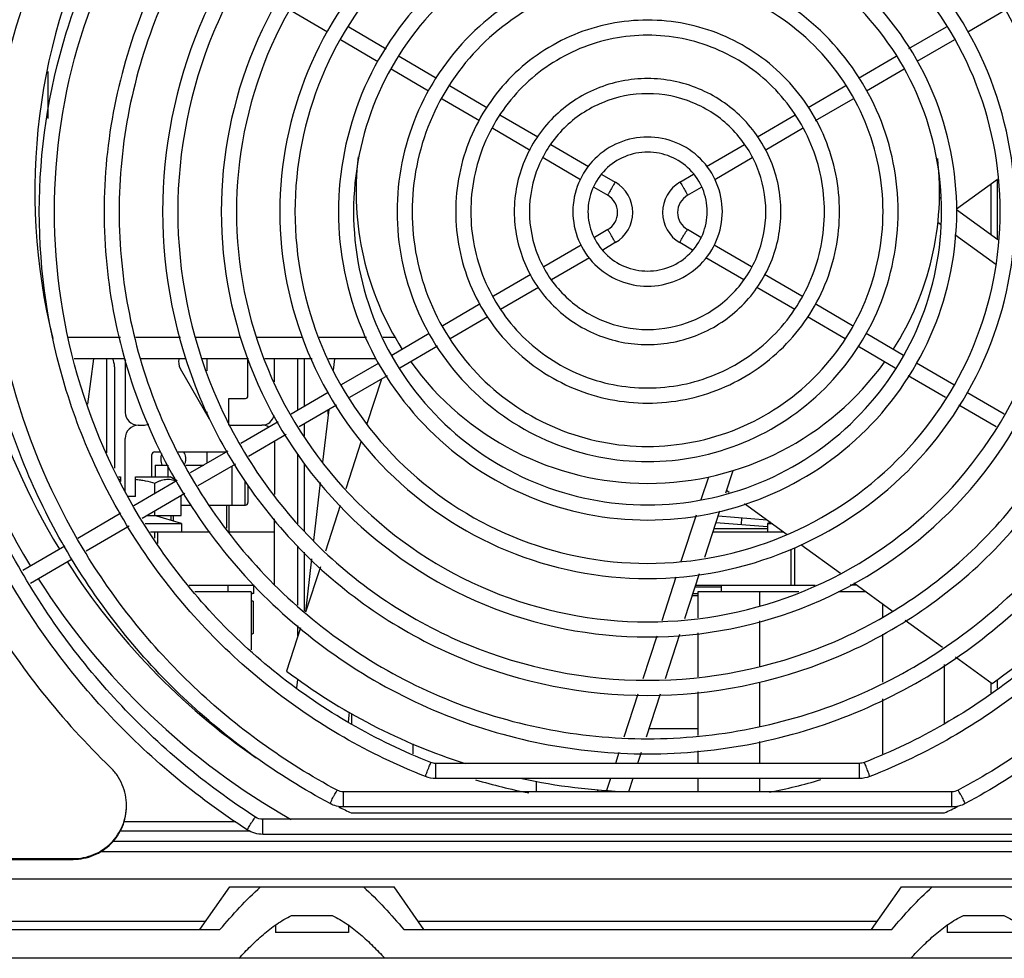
# Model space of a CAD drawing. Header units: inches. Extents: x 0 to 22, y 0 to 17.
# Tile 26 of 55: x 18.373 to 19.032, y 7.157 to 7.786. Entities that reach past the tile are written whole.
import ezdxf

# ---------------------------------------------------------------- set-up
doc = ezdxf.new("R2010")
doc.units = ezdxf.units.IN
doc.header["$LTSCALE"] = 1.21
doc.header["$MEASUREMENT"] = 0
doc.layers.get('0').update_dxf_attribs({"linetype": 'CONTINUOUS'})
doc.layers.add('02___PRT_ALL_AXES', color=7, linetype='CONTINUOUS')
doc.layers.add('AXIS_PART', color=7, linetype='CONTINUOUS')

msp = doc.modelspace()

# ---------------------------------------------------------------- linework, layer by layer
at = {"color": 7, "linetype": 'Continuous'}
for p, q in [((18.55398, 7.7922), (18.57881, 7.77772)), ((19.00765, 7.77775), (19.03247, 7.79223)), ((18.59309, 7.78112), (18.61818, 7.76649)), ((18.96827, 7.76651), (18.99336, 7.78114)), ((18.58753, 7.77264), (18.61263, 7.75801)), ((18.97383, 7.75803), (18.99892, 7.77266)), ((18.62678, 7.76147), (18.65192, 7.74682)), ((18.93454, 7.74684), (18.95967, 7.76149)), ((18.39157, 7.75112), (18.39157, 7.71975)), ((18.6214, 7.75289), (18.64656, 7.73822)), ((18.9399, 7.73825), (18.96506, 7.75292)), ((18.66043, 7.74186), (18.68564, 7.72716)), ((18.90082, 7.72717), (18.92603, 7.74188)), ((18.65556, 7.73298), (18.68065, 7.71834)), ((18.9058, 7.71836), (18.9309, 7.733)), ((18.69428, 7.72212), (18.7196, 7.70736)), ((18.86686, 7.70737), (18.89218, 7.72213)), ((18.68949, 7.71319), (18.71453, 7.69859)), ((18.87193, 7.69861), (18.89697, 7.71321)), ((18.7283, 7.70229), (18.75369, 7.68748)), ((18.83277, 7.68749), (18.85816, 7.7023)), ((18.72323, 7.69352), (18.74828, 7.67892)), ((18.83818, 7.67892), (18.86324, 7.69353)), ((18.76254, 7.68232), (18.7716, 7.67704)), ((18.81486, 7.67704), (18.82393, 7.68233)), ((19.00017, 7.65917), (19.02765, 7.67913)), ((19.02771, 7.63879), (19.02771, 7.67838)), ((18.75718, 7.67373), (18.76651, 7.66829)), ((18.81996, 7.6683), (18.82929, 7.67373)), ((19.02328, 7.642), (19.02328, 7.67596)), ((18.7665, 7.66831), (18.76651, 7.66829)), ((18.81997, 7.66831), (18.81996, 7.6683)), ((18.7665, 7.64531), (18.75755, 7.64009)), ((18.82892, 7.6401), (18.81997, 7.64531)), ((18.98772, 7.65028), (18.98946, 7.64902)), ((18.99905, 7.64205), (19.02653, 7.62209)), ((18.74863, 7.63489), (18.72371, 7.62036)), ((18.7716, 7.63656), (18.76313, 7.63163)), ((18.7716, 7.63656), (18.77161, 7.63658)), ((18.81487, 7.63657), (18.81486, 7.63658)), ((18.82334, 7.63163), (18.81487, 7.63657)), ((18.86276, 7.62037), (18.83784, 7.6349)), ((18.75424, 7.62644), (18.72878, 7.6116)), ((18.85769, 7.61161), (18.83223, 7.62645)), ((18.71501, 7.61529), (18.68995, 7.60068)), ((18.89653, 7.6007), (18.87146, 7.6153)), ((18.72008, 7.60653), (18.69473, 7.59176)), ((18.89175, 7.59177), (18.86639, 7.60654)), ((18.68108, 7.59552), (18.65599, 7.58089)), ((18.93049, 7.58091), (18.90539, 7.59553)), ((18.68622, 7.58679), (18.66101, 7.5721)), ((18.92547, 7.57211), (18.90026, 7.58681)), ((18.44009, 7.57305), (18.40506, 7.57305)), ((18.48024, 7.57305), (18.45044, 7.57305)), ((18.52071, 7.57305), (18.4906, 7.57305)), ((18.56222, 7.57305), (18.53109, 7.57305)), ((18.60494, 7.57305), (18.57324, 7.57305)), ((18.62407, 7.57305), (18.61615, 7.57305)), ((18.64696, 7.57563), (18.6218, 7.56096)), ((18.96468, 7.56099), (18.93952, 7.57565)), ((18.65247, 7.56712), (18.62733, 7.55247)), ((18.95915, 7.55249), (18.93401, 7.56714)), ((18.42196, 7.55885), (18.41801, 7.52839)), ((18.43086, 7.55885), (18.43086, 7.49575)), ((18.44361, 7.55768), (18.44286, 7.55885)), ((18.49801, 7.55885), (18.49801, 7.55077)), ((18.52549, 7.53389), (18.52549, 7.55885)), ((18.54335, 7.54328), (18.54335, 7.55885)), ((18.55899, 7.52435), (18.55899, 7.55885)), ((18.56342, 7.52693), (18.56342, 7.55885)), ((18.58286, 7.55118), (18.58374, 7.55885)), ((18.43614, 7.55349), (18.43614, 7.48541)), ((18.44335, 7.55808), (18.44335, 7.52289)), ((18.4802, 7.55227), (18.49964, 7.5186)), ((18.61315, 7.55592), (18.58805, 7.54129)), ((18.99843, 7.54132), (18.97334, 7.55594)), ((18.6187, 7.54744), (18.59361, 7.53281)), ((18.61489, 7.54522), (18.60514, 7.5152)), ((18.99288, 7.53284), (18.96778, 7.54746)), ((18.51264, 7.53218), (18.52378, 7.53218)), ((18.51264, 7.51432), (18.51264, 7.53218)), ((18.57932, 7.5362), (18.55447, 7.52172)), ((19.03202, 7.52175), (19.00716, 7.53623)), ((18.58488, 7.52772), (18.55977, 7.51309)), ((19.02672, 7.51312), (19.00161, 7.52775)), ((18.49801, 7.5232), (18.49801, 7.52143)), ((18.57577, 7.48953), (18.57982, 7.52477)), ((18.57907, 7.52433), (18.57907, 7.52289)), ((18.45221, 7.51432), (18.45511, 7.51432)), ((18.51361, 7.51432), (18.53478, 7.51432)), ((18.54575, 7.51663), (18.52072, 7.50204)), ((18.56342, 7.50715), (18.56342, 7.51521)), ((18.55105, 7.508), (18.52579, 7.49328)), ((18.44335, 7.46953), (18.44335, 7.50546)), ((18.54335, 7.50351), (18.54335, 7.46779)), ((18.60139, 7.50365), (18.59101, 7.47173)), ((18.46121, 7.4796), (18.46121, 7.49475)), ((18.46292, 7.49646), (18.46708, 7.49646)), ((18.47874, 7.49646), (18.51115, 7.49646)), ((18.512, 7.49696), (18.48692, 7.48234)), ((18.49801, 7.49646), (18.49801, 7.4888)), ((18.55899, 7.44822), (18.55899, 7.49507)), ((18.46335, 7.4876), (18.46335, 7.4796)), ((18.47192, 7.4876), (18.47192, 7.4796)), ((18.51707, 7.4882), (18.49199, 7.47358)), ((18.51478, 7.48686), (18.51478, 7.46075)), ((18.56342, 7.44298), (18.56342, 7.48843)), ((18.43876, 7.4796), (18.44014, 7.4796)), ((18.44014, 7.4796), (18.44014, 7.47655)), ((18.45014, 7.4796), (18.47343, 7.4796)), ((18.45014, 7.46646), (18.45014, 7.4796)), ((18.47785, 7.47705), (18.47343, 7.4796)), ((18.83395, 7.47957), (18.82899, 7.46429)), ((18.4782, 7.47726), (18.44917, 7.46034)), ((18.4632, 7.46851), (18.4632, 7.47544)), ((18.52335, 7.47735), (18.52335, 7.46075)), ((18.52549, 7.47396), (18.52549, 7.46246)), ((18.56974, 7.43713), (18.57419, 7.47586)), ((18.45014, 7.46646), (18.44529, 7.46646)), ((18.48327, 7.46849), (18.45459, 7.45178)), ((18.48085, 7.45375), (18.48085, 7.46708)), ((18.84599, 7.47066), (18.84783, 7.46932)), ((18.48085, 7.46075), (18.48775, 7.46075)), ((18.49942, 7.46075), (18.52378, 7.46075)), ((18.51121, 7.46075), (18.51121, 7.44536)), ((18.51264, 7.46075), (18.51264, 7.44289)), ((18.58736, 7.46048), (18.57745, 7.42999)), ((18.85807, 7.46188), (18.88669, 7.44109)), ((18.44044, 7.45525), (18.41162, 7.43845)), ((18.45797, 7.45375), (18.48085, 7.45375)), ((18.48099, 7.44846), (18.46299, 7.45375)), ((18.4632, 7.45375), (18.4632, 7.45679)), ((18.47407, 7.4505), (18.47407, 7.45375)), ((18.47549, 7.45375), (18.47549, 7.45008)), ((18.82565, 7.45402), (18.81558, 7.423)), ((18.44586, 7.44669), (18.41715, 7.42995)), ((18.45669, 7.44846), (18.48099, 7.44846)), ((18.48099, 7.44846), (18.48099, 7.44289)), ((18.54335, 7.40718), (18.54335, 7.45162)), ((18.83901, 7.44916), (18.87357, 7.44637)), ((18.85621, 7.45221), (18.85586, 7.4478)), ((18.87569, 7.44908), (18.87357, 7.44846)), ((18.87357, 7.44846), (18.87654, 7.44846)), ((18.87357, 7.44846), (18.87357, 7.44289)), ((18.46022, 7.44289), (18.50026, 7.44289)), ((18.46299, 7.44289), (18.46299, 7.4385)), ((18.46521, 7.43501), (18.46521, 7.44289)), ((18.51318, 7.44289), (18.54335, 7.44289)), ((18.83697, 7.44289), (18.88421, 7.44289)), ((18.8377, 7.44514), (18.87357, 7.44514)), ((18.40284, 7.43333), (18.37465, 7.4169)), ((18.55899, 7.3938), (18.55899, 7.43332)), ((18.89597, 7.43434), (18.92249, 7.41508)), ((18.56342, 7.38971), (18.56342, 7.42922)), ((18.88935, 7.40718), (18.88935, 7.43133)), ((18.89157, 7.43209), (18.89157, 7.40718)), ((18.40771, 7.42445), (18.37979, 7.40818)), ((18.56423, 7.3893), (18.56831, 7.4247)), ((18.57402, 7.41942), (18.56415, 7.38904)), ((18.48621, 7.40718), (18.52968, 7.40718)), ((18.5121, 7.40718), (18.5121, 7.40271)), ((18.52921, 7.40718), (18.52921, 7.4016)), ((18.81215, 7.41245), (18.80268, 7.38331)), ((18.82537, 7.40718), (18.90537, 7.40718)), ((18.84246, 7.40718), (18.84246, 7.40271)), ((18.93337, 7.40718), (18.92891, 7.40718)), ((18.93133, 7.40865), (18.95713, 7.38991)), ((18.52762, 7.40271), (18.49001, 7.40271)), ((18.52762, 7.40271), (18.52762, 7.36386)), ((18.52921, 7.4016), (18.52762, 7.4016)), ((18.52921, 7.4016), (18.52762, 7.40114)), ((18.8231, 7.40019), (18.82694, 7.40019)), ((18.825, 7.40605), (18.84246, 7.40605)), ((18.89457, 7.40271), (18.82694, 7.40271)), ((18.82694, 7.40271), (18.82694, 7.38521)), ((18.86818, 7.40271), (18.86818, 7.39358)), ((18.93951, 7.40271), (18.92099, 7.40271)), ((18.52907, 7.39632), (18.52762, 7.39632)), ((18.52907, 7.39632), (18.52907, 7.37475)), ((18.95066, 7.39461), (18.95066, 7.38551)), ((18.86818, 7.3832), (18.86818, 7.35279)), ((18.96581, 7.3836), (18.99073, 7.3655)), ((18.52907, 7.37475), (18.52762, 7.37391)), ((18.52907, 7.37475), (18.52762, 7.37396)), ((18.56071, 7.37846), (18.55133, 7.34959)), ((18.55899, 7.37318), (18.55899, 7.38005)), ((18.82694, 7.37509), (18.82694, 7.34581)), ((18.95066, 7.3743), (18.95066, 7.34215)), ((18.7993, 7.37292), (18.79, 7.34428)), ((18.9919, 7.35408), (18.9919, 7.31436)), ((18.99941, 7.35919), (19.024, 7.34133)), ((18.55836, 7.33828), (18.55901, 7.34396)), ((18.86818, 7.34222), (18.86818, 7.31252)), ((19.02328, 7.3351), (19.02328, 7.34185)), ((19.02771, 7.33802), (19.02771, 7.34398)), ((18.78672, 7.33419), (18.77731, 7.30523)), ((18.82694, 7.3356), (18.82694, 7.30632)), ((18.95066, 7.33095), (18.95066, 7.29421)), ((18.59329, 7.322), (18.59256, 7.31569)), ((18.5948, 7.32114), (18.5948, 7.31421)), ((18.82694, 7.31091), (18.79409, 7.31091)), ((18.86818, 7.30231), (18.86818, 7.28775)), ((18.63604, 7.30075), (18.63604, 7.2941)), ((18.77403, 7.29513), (18.77163, 7.28775)), ((18.82694, 7.29611), (18.82694, 7.28775)), ((18.9351, 7.28776), (18.65142, 7.28774)), ((18.65142, 7.27761), (18.65142, 7.28774)), ((18.9351, 7.27763), (18.9351, 7.28776)), ((18.64444, 7.27893), (18.64444, 7.27894)), ((18.9351, 7.27763), (18.65142, 7.27761)), ((18.71852, 7.27583), (18.71852, 7.26867)), ((18.76834, 7.27762), (18.76572, 7.26956)), ((18.82694, 7.27763), (18.82694, 7.26867)), ((18.86818, 7.27763), (18.86818, 7.26868)), ((18.94208, 7.27895), (18.94208, 7.27896)), ((18.99694, 7.26868), (18.58958, 7.26866)), ((18.58958, 7.25853), (18.58958, 7.26866)), ((18.75976, 7.27017), (18.75976, 7.26867)), ((18.99694, 7.25856), (18.99694, 7.26868)), ((18.58056, 7.26079), (18.58056, 7.2608)), ((18.99694, 7.25856), (18.58958, 7.25853)), ((19.00596, 7.26082), (19.00597, 7.26083)), ((18.44253, 7.24892), (18.51741, 7.24892)), ((19.05108, 7.25034), (18.53545, 7.25031)), ((18.53545, 7.24018), (18.53545, 7.25031)), ((18.59466, 7.25455), (18.99204, 7.25455)), ((18.52507, 7.24323), (18.52507, 7.24325)), ((19.05108, 7.24022), (18.53545, 7.24018)), ((19.15989, 7.2286), (18.42681, 7.2286)), ((19.31149, 7.21027), (18.06092, 7.21027)), ((18.06092, 7.1821), (18.49725, 7.1821)), ((18.54389, 7.17933), (18.54389, 7.17446)), ((18.59282, 7.17933), (18.59282, 7.17446)), ((18.63945, 7.1821), (18.94725, 7.1821)), ((18.99389, 7.17933), (18.99389, 7.17446)), ((18.59282, 7.17446), (18.54389, 7.17446)), ((19.04282, 7.17446), (18.99389, 7.17446))]:
    msp.add_line(p, q, dxfattribs=at)
at = {"color": 3, "linetype": 'Continuous'}
for p, q in [((18.46335, 7.4876), (18.47192, 7.4876)), ((18.48387, 7.4876), (18.49595, 7.4876)), ((18.84041, 7.45349), (18.87327, 7.45084)), ((18.82356, 7.40162), (18.82694, 7.40162)), ((18.43996, 7.2426), (18.52629, 7.2426)), ((19.15178, 7.23546), (18.43493, 7.23546)), ((18.55476, 7.18574), (18.58194, 7.18574)), ((19.00476, 7.18574), (19.03194, 7.18574)), ((19.06719, 7.15717), (18.51951, 7.15717))]:
    msp.add_line(p, q, dxfattribs=at)
at = {"color": 7, "linetype": 'Continuous'}
for centre, radius, start, end in [((18.79335, 7.67075), 0.46119, 151.70195, 178.69977), ((18.79335, 7.67075), 0.41057, 151.94497, 193.85798), ((18.79335, 7.67075), 0.48369, 177.21087, 211.24208), ((18.79335, 7.67075), 0.19544, 173.13583, 212.72538), ((18.79335, 7.67075), 0.19544, 327.24754, 6.48903), ((18.75982, 7.65679), 0.02343, 0.01722, 59.78532), ((18.82665, 7.6568), 0.02343, 120.22256, 179.98284), ((18.75981, 7.65679), 0.0133, 0.03242, 59.80593), ((18.82665, 7.6568), 0.0133, 120.20195, 179.96766), ((18.79335, 7.67075), 0.46119, 181.29477, 211.28875), ((18.75981, 7.65681), 0.0133, 300.18922, 359.96759), ((18.75982, 7.65681), 0.02343, 300.20984, 359.98268), ((18.82665, 7.65681), 0.02343, 180.01739, 239.79804), ((18.82665, 7.65681), 0.0133, 180.03248, 239.81866), ((18.42489, 7.55349), 0.01125, 0, 28.61316), ((18.48762, 7.55655), 0.00857, 164.23104, 210), ((18.79335, 7.67075), 0.19544, 215.71365, 324.2592), ((18.52378, 7.53389), 0.00171, 270, 360), ((18.45192, 7.52289), 0.00857, 180, 270), ((18.53478, 7.52289), 0.00857, 270, 347.21876), ((18.58764, 7.52289), 0.00857, 180, 193.4741), ((18.45221, 7.50546), 0.00886, 90, 180), ((18.45511, 7.52318), 0.00886, 270, 296.6874), ((18.53478, 7.50575), 0.00857, 57.36554, 90), ((18.46292, 7.49475), 0.00171, 90, 180), ((18.47551, 7.49162), 0.00843, 155.7888, 208.70369), ((18.47551, 7.49162), 0.00843, 338.75181, 35.26006), ((18.44534, 7.42218), 0.05611, 95.32486, 95.98542), ((18.52378, 7.46246), 0.00171, 270, 360), ((18.79335, 7.67075), 0.40214, 304.99841, 327.07605), ((18.79335, 7.67075), 0.46119, 212.54764, 235.31988), ((18.79335, 7.67075), 0.48369, 212.44498, 240.40252), ((18.79335, 7.67075), 0.40214, 232.99841, 252.29891), ((18.79335, 7.67075), 0.41057, 253.68304, 258.7939), ((18.79335, 7.67075), 0.40214, 257.8909, 268.15589), ((18.79335, 7.67075), 0.41057, 281.46889, 286.38867), ((18.79335, 7.67075), 0.46119, 243.34346, 244.48054), ((18.79335, 7.67075), 0.46119, 295.51946, 296.75439)]:
    msp.add_arc(centre, radius, start, end, dxfattribs=at)
for points, knots in [([(18.29903, 7.65736), (18.29903, 7.69822), (18.30932, 7.78032), (18.35469, 7.89558), (18.42711, 7.99614), (18.49062, 8.04928), (18.52502, 8.07145)], [0, 0, 0, 0, 0.249848, 0.499767, 0.749809, 1, 1, 1, 1]), ([(18.30915, 7.65736), (18.30915, 7.69738), (18.31923, 7.77779), (18.36367, 7.89068), (18.43461, 7.98917), (18.49682, 8.04123), (18.5305, 8.06294)], [0, 0, 0, 0, 0.249842, 0.499757, 0.749801, 1, 1, 1, 1]), ([(18.34239, 7.65736), (18.34239, 7.6977), (18.3534, 7.7788), (18.40178, 7.89133), (18.47842, 7.98696), (18.54487, 8.03488), (18.58051, 8.0539)], [0, 0, 0, 0, 0.249829, 0.499739, 0.74979, 1, 1, 1, 1]), ([(19.00591, 8.05393), (19.04155, 8.03491), (19.10802, 7.98699), (19.18467, 7.89136), (19.23306, 7.77882), (19.24408, 7.6977), (19.24408, 7.65736)], [0, 0, 0, 0, 0.25021, 0.500261, 0.750171, 1, 1, 1, 1]), ([(18.35251, 7.65736), (18.35251, 7.69679), (18.36328, 7.77606), (18.41057, 7.88606), (18.48548, 7.97954), (18.55044, 8.02638), (18.58527, 8.04497)], [0, 0, 0, 0, 0.249821, 0.499727, 0.749779, 1, 1, 1, 1]), ([(19.00114, 8.045), (19.03598, 8.02641), (19.10096, 7.97957), (19.17588, 7.88608), (19.22319, 7.77608), (19.23395, 7.69679), (19.23395, 7.65736)], [0, 0, 0, 0, 0.250221, 0.500273, 0.750179, 1, 1, 1, 1]), ([(18.38575, 7.65736), (18.38575, 7.69776), (18.39801, 7.77908), (18.45155, 7.88983), (18.53534, 7.97997), (18.60671, 8.02102), (18.64439, 8.03577)], [0, 0, 0, 0, 0.249801, 0.499702, 0.749766, 1, 1, 1, 1]), ([(18.94203, 8.03579), (18.97971, 8.02104), (19.05109, 7.98), (19.13491, 7.88985), (19.18846, 7.77909), (19.20071, 7.69776), (19.20071, 7.65736)], [0, 0, 0, 0, 0.250234, 0.500298, 0.750199, 1, 1, 1, 1]), ([(18.39588, 7.65736), (18.39588, 7.69675), (18.40783, 7.77604), (18.46003, 7.88403), (18.54174, 7.97193), (18.61134, 8.01196), (18.64808, 8.02634)], [0, 0, 0, 0, 0.249791, 0.499686, 0.749754, 1, 1, 1, 1]), ([(19.15735, 7.65739), (19.15735, 7.70463), (19.13837, 7.8002), (19.05734, 7.92093), (18.93613, 8.00173), (18.79321, 8.03005), (18.65029, 8.00171), (18.52909, 7.92089), (18.44808, 7.80015), (18.42911, 7.70458), (18.42912, 7.65734)], [0, 0, 0, 0, 0.124863, 0.249806, 0.374863, 0.5, 0.625137, 0.750194, 0.875137, 1, 1, 1, 1]), ([(18.93834, 8.02636), (18.97509, 8.01198), (19.04469, 7.97196), (19.12642, 7.88406), (19.17864, 7.77606), (19.19059, 7.69675), (19.19059, 7.65736)], [0, 0, 0, 0, 0.250246, 0.500314, 0.750209, 1, 1, 1, 1]), ([(19.14723, 7.65739), (19.14722, 7.70332), (19.12877, 7.79621), (19.05, 7.91358), (18.93216, 7.99213), (18.79321, 8.01966), (18.65426, 7.99211), (18.53644, 7.91355), (18.45768, 7.79617), (18.43924, 7.70327), (18.43924, 7.65734)], [0, 0, 0, 0, 0.124855, 0.249795, 0.374855, 0.5, 0.625145, 0.750205, 0.875145, 1, 1, 1, 1]), ([(19.11809, 7.65738), (19.11809, 7.69954), (19.10115, 7.7848), (19.02886, 7.89251), (18.92072, 7.9646), (18.79321, 7.98987), (18.6657, 7.96458), (18.55757, 7.89248), (18.4853, 7.78476), (18.46837, 7.69949), (18.46837, 7.65734)], [0, 0, 0, 0, 0.124863, 0.249807, 0.374864, 0.5, 0.625137, 0.750193, 0.875137, 1, 1, 1, 1]), ([(19.10797, 7.65738), (19.10797, 7.69822), (19.09156, 7.78082), (19.02152, 7.88517), (18.91675, 7.955), (18.79321, 7.97948), (18.66967, 7.95498), (18.56491, 7.88514), (18.49489, 7.78077), (18.4785, 7.69818), (18.4785, 7.65734)], [0, 0, 0, 0, 0.124854, 0.249794, 0.374855, 0.5, 0.625145, 0.750206, 0.875146, 1, 1, 1, 1]), ([(19.07884, 7.65738), (19.07883, 7.69444), (19.06394, 7.7694), (19.00039, 7.8641), (18.90532, 7.92747), (18.79321, 7.94969), (18.68111, 7.92746), (18.58605, 7.86407), (18.52251, 7.76936), (18.50763, 7.6944), (18.50763, 7.65734)], [0, 0, 0, 0, 0.124863, 0.249808, 0.374864, 0.5, 0.625136, 0.750192, 0.875137, 1, 1, 1, 1]), ([(19.06871, 7.65738), (19.06871, 7.69312), (19.05435, 7.76542), (18.99305, 7.85675), (18.90135, 7.91787), (18.79321, 7.9393), (18.68509, 7.91786), (18.59339, 7.85672), (18.53211, 7.76538), (18.51775, 7.69308), (18.51776, 7.65734)], [0, 0, 0, 0, 0.124853, 0.249794, 0.374854, 0.5, 0.625146, 0.750207, 0.875147, 1, 1, 1, 1]), ([(19.03958, 7.65738), (19.03958, 7.68934), (19.02673, 7.754), (18.97191, 7.83568), (18.88991, 7.89035), (18.79322, 7.90951), (18.69653, 7.89033), (18.61453, 7.83566), (18.55972, 7.75397), (18.54689, 7.68931), (18.54689, 7.65734)], [0, 0, 0, 0, 0.124864, 0.249809, 0.374865, 0.5, 0.625135, 0.750191, 0.875136, 1, 1, 1, 1]), ([(19.02945, 7.65738), (19.02945, 7.68803), (19.01714, 7.75002), (18.96457, 7.82833), (18.88594, 7.88075), (18.79322, 7.89912), (18.7005, 7.88074), (18.62187, 7.82831), (18.56932, 7.74999), (18.55701, 7.68799), (18.55701, 7.65734)], [0, 0, 0, 0, 0.124852, 0.249792, 0.374853, 0.5, 0.625147, 0.750208, 0.875148, 1, 1, 1, 1]), ([(19.00032, 7.65737), (19.00032, 7.68425), (18.98952, 7.7386), (18.94344, 7.80727), (18.8745, 7.85322), (18.79322, 7.86933), (18.71194, 7.85321), (18.64301, 7.80725), (18.59693, 7.73857), (18.58615, 7.68422), (18.58615, 7.65735)], [0, 0, 0, 0, 0.124865, 0.24981, 0.374866, 0.5, 0.625134, 0.75019, 0.875135, 1, 1, 1, 1]), ([(18.9902, 7.65737), (18.9902, 7.68293), (18.97993, 7.73462), (18.9361, 7.79992), (18.87053, 7.84362), (18.79322, 7.85894), (18.71591, 7.84361), (18.65035, 7.7999), (18.60653, 7.73459), (18.59627, 7.6829), (18.59627, 7.65735)], [0, 0, 0, 0, 0.124851, 0.249791, 0.374852, 0.5, 0.625148, 0.750209, 0.875149, 1, 1, 1, 1]), ([(18.96106, 7.65737), (18.96106, 7.67915), (18.95231, 7.7232), (18.91496, 7.77885), (18.8591, 7.81609), (18.79322, 7.82915), (18.72735, 7.81608), (18.67149, 7.77883), (18.63415, 7.72318), (18.6254, 7.67913), (18.62541, 7.65735)], [0, 0, 0, 0, 0.124867, 0.249812, 0.374867, 0.5, 0.625133, 0.750188, 0.875133, 1, 1, 1, 1]), ([(18.95094, 7.65737), (18.95094, 7.67783), (18.94272, 7.71922), (18.90762, 7.7715), (18.85513, 7.80649), (18.79322, 7.81876), (18.73132, 7.80649), (18.67883, 7.77149), (18.64374, 7.7192), (18.63553, 7.67781), (18.63553, 7.65735)], [0, 0, 0, 0, 0.12485, 0.249788, 0.37485, 0.5, 0.62515, 0.750212, 0.87515, 1, 1, 1, 1]), ([(18.92181, 7.65737), (18.9218, 7.67405), (18.9151, 7.7078), (18.88649, 7.75043), (18.84369, 7.77897), (18.79322, 7.78897), (18.74276, 7.77896), (18.69997, 7.75042), (18.67136, 7.70778), (18.66466, 7.67404), (18.66466, 7.65735)], [0, 0, 0, 0, 0.124869, 0.249816, 0.37487, 0.5, 0.62513, 0.750184, 0.875131, 1, 1, 1, 1]), ([(18.91168, 7.65737), (18.91168, 7.67274), (18.90551, 7.70382), (18.87915, 7.74309), (18.83972, 7.76937), (18.79323, 7.77858), (18.74673, 7.76936), (18.70731, 7.74308), (18.68096, 7.7038), (18.67479, 7.67272), (18.67479, 7.65735)], [0, 0, 0, 0, 0.124847, 0.249784, 0.374847, 0.5, 0.625153, 0.750216, 0.875153, 1, 1, 1, 1]), ([(18.88255, 7.65737), (18.88255, 7.66896), (18.87789, 7.6924), (18.85801, 7.72202), (18.82828, 7.74184), (18.79323, 7.74879), (18.75817, 7.74183), (18.72844, 7.72201), (18.70857, 7.69239), (18.70392, 7.66895), (18.70392, 7.65735)], [0, 0, 0, 0, 0.124876, 0.249823, 0.374875, 0.5, 0.625125, 0.750177, 0.875124, 1, 1, 1, 1]), ([(18.87242, 7.65737), (18.87242, 7.66764), (18.8683, 7.68842), (18.85067, 7.71467), (18.82431, 7.73224), (18.79323, 7.7384), (18.76214, 7.73224), (18.73579, 7.71466), (18.71817, 7.68841), (18.71404, 7.66763), (18.71404, 7.65736)], [0, 0, 0, 0, 0.124842, 0.249776, 0.374841, 0.5, 0.625159, 0.750224, 0.875158, 1, 1, 1, 1]), ([(18.84329, 7.65736), (18.84329, 7.66386), (18.84068, 7.677), (18.82954, 7.6936), (18.81288, 7.70471), (18.79323, 7.70861), (18.77358, 7.70471), (18.75692, 7.6936), (18.74579, 7.677), (18.74318, 7.66385), (18.74318, 7.65736)], [0, 0, 0, 0, 0.124892, 0.249839, 0.374886, 0.5, 0.625114, 0.750161, 0.875108, 1, 1, 1, 1]), ([(18.83317, 7.65736), (18.83317, 7.66254), (18.83108, 7.67302), (18.8222, 7.68626), (18.80891, 7.69511), (18.79323, 7.69822), (18.77756, 7.69511), (18.76426, 7.68625), (18.75538, 7.67301), (18.7533, 7.66254), (18.7533, 7.65736)], [0, 0, 0, 0, 0.124831, 0.249749, 0.374822, 0.5, 0.625178, 0.750251, 0.875169, 1, 1, 1, 1]), ([(18.7716, 7.67704), (18.77149, 7.6771), (18.77124, 7.67638), (18.77067, 7.67583), (18.76989, 7.67439), (18.7687, 7.67243), (18.76754, 7.6705), (18.76683, 7.66895), (18.7665, 7.66847), (18.7665, 7.66831)], [0, 0, 0, 0, 0.037248, 0.141929, 0.299027, 0.485578, 0.837626, 0.951697, 1, 1, 1, 1]), ([(18.81486, 7.67704), (18.81497, 7.6771), (18.81522, 7.67638), (18.8158, 7.67583), (18.81658, 7.67439), (18.81777, 7.67243), (18.81893, 7.6705), (18.81963, 7.66896), (18.81997, 7.66847), (18.81997, 7.66831)], [0, 0, 0, 0, 0.037248, 0.141929, 0.299028, 0.485579, 0.837627, 0.951697, 1, 1, 1, 1]), ([(18.52507, 7.24323), (18.49067, 7.2654), (18.42715, 7.31855), (18.35471, 7.41911), (18.30932, 7.53438), (18.29903, 7.61649), (18.29903, 7.65736)], [0, 0, 0, 0, 0.250191, 0.500233, 0.750152, 1, 1, 1, 1]), ([(18.53056, 7.25174), (18.49686, 7.27346), (18.43464, 7.32551), (18.36369, 7.42401), (18.31923, 7.53691), (18.30915, 7.61733), (18.30915, 7.65736)], [0, 0, 0, 0, 0.250199, 0.500243, 0.750158, 1, 1, 1, 1]), ([(18.58056, 7.26079), (18.54492, 7.27981), (18.47845, 7.32773), (18.4018, 7.42336), (18.3534, 7.5359), (18.34239, 7.61702), (18.34239, 7.65736)], [0, 0, 0, 0, 0.25021, 0.500261, 0.750171, 1, 1, 1, 1]), ([(18.58533, 7.26972), (18.55048, 7.28832), (18.48551, 7.33515), (18.41058, 7.42864), (18.36328, 7.53864), (18.35251, 7.61793), (18.35251, 7.65736)], [0, 0, 0, 0, 0.250221, 0.500273, 0.750179, 1, 1, 1, 1]), ([(18.64444, 7.27893), (18.60676, 7.29368), (18.53537, 7.33472), (18.45156, 7.42487), (18.39801, 7.53563), (18.38575, 7.61696), (18.38575, 7.65736)], [0, 0, 0, 0, 0.250234, 0.500298, 0.750199, 1, 1, 1, 1]), ([(18.64813, 7.28836), (18.61138, 7.30274), (18.54178, 7.34276), (18.46005, 7.43066), (18.40783, 7.53866), (18.39588, 7.61797), (18.39588, 7.65736)], [0, 0, 0, 0, 0.250246, 0.500314, 0.750209, 1, 1, 1, 1]), ([(18.42912, 7.65734), (18.42912, 7.61009), (18.4481, 7.51452), (18.52913, 7.39379), (18.65034, 7.31299), (18.79326, 7.28467), (18.93618, 7.31301), (19.05737, 7.39383), (19.13838, 7.51457), (19.15735, 7.61014), (19.15735, 7.65739)], [0, 0, 0, 0, 0.124863, 0.249806, 0.374863, 0.5, 0.625137, 0.750194, 0.875137, 1, 1, 1, 1]), ([(18.43924, 7.65734), (18.43924, 7.61141), (18.4577, 7.51851), (18.53647, 7.40114), (18.65431, 7.32259), (18.79326, 7.29506), (18.93221, 7.32261), (19.05003, 7.40117), (19.12879, 7.51855), (19.14723, 7.61145), (19.14723, 7.65739)], [0, 0, 0, 0, 0.124855, 0.249795, 0.374855, 0.5, 0.625145, 0.750205, 0.875145, 1, 1, 1, 1]), ([(18.46837, 7.65734), (18.46838, 7.61518), (18.48531, 7.52992), (18.55761, 7.42221), (18.66574, 7.35012), (18.79326, 7.32485), (18.92077, 7.35014), (19.02889, 7.42224), (19.10117, 7.52997), (19.1181, 7.61523), (19.11809, 7.65738)], [0, 0, 0, 0, 0.124863, 0.249807, 0.374864, 0.5, 0.625137, 0.750193, 0.875137, 1, 1, 1, 1]), ([(18.4785, 7.65734), (18.4785, 7.6165), (18.49491, 7.53391), (18.56495, 7.42956), (18.66971, 7.35972), (18.79326, 7.33524), (18.91679, 7.35974), (19.02155, 7.42959), (19.09158, 7.53395), (19.10797, 7.61655), (19.10797, 7.65738)], [0, 0, 0, 0, 0.124854, 0.249794, 0.374855, 0.5, 0.625145, 0.750206, 0.875146, 1, 1, 1, 1]), ([(18.50763, 7.65734), (18.50763, 7.62028), (18.52252, 7.54532), (18.58608, 7.45062), (18.68115, 7.38725), (18.79325, 7.36503), (18.90535, 7.38726), (19.00042, 7.45065), (19.06396, 7.54536), (19.07884, 7.62032), (19.07884, 7.65738)], [0, 0, 0, 0, 0.124863, 0.249808, 0.374864, 0.5, 0.625136, 0.750192, 0.875137, 1, 1, 1, 1]), ([(18.51776, 7.65734), (18.51776, 7.6216), (18.53212, 7.54931), (18.59342, 7.45797), (18.68512, 7.39685), (18.79325, 7.37542), (18.90138, 7.39686), (18.99308, 7.458), (19.05436, 7.54934), (19.06871, 7.62164), (19.06871, 7.65738)], [0, 0, 0, 0, 0.124853, 0.249794, 0.374854, 0.5, 0.625146, 0.750207, 0.875147, 1, 1, 1, 1]), ([(18.54689, 7.65734), (18.54689, 7.62538), (18.55974, 7.56072), (18.61455, 7.47904), (18.69656, 7.42438), (18.79325, 7.40521), (18.88994, 7.42439), (18.97194, 7.47906), (19.02675, 7.56075), (19.03958, 7.62541), (19.03958, 7.65738)], [0, 0, 0, 0, 0.124864, 0.249809, 0.374865, 0.5, 0.625135, 0.750191, 0.875136, 1, 1, 1, 1]), ([(18.55701, 7.65734), (18.55702, 7.6267), (18.56933, 7.56471), (18.6219, 7.48639), (18.70053, 7.43397), (18.79325, 7.4156), (18.88597, 7.43399), (18.9646, 7.48641), (19.01715, 7.56474), (19.02946, 7.62673), (19.02945, 7.65738)], [0, 0, 0, 0, 0.124852, 0.249792, 0.374853, 0.5, 0.625147, 0.750208, 0.875148, 1, 1, 1, 1]), ([(18.58615, 7.65735), (18.58615, 7.63047), (18.59695, 7.57612), (18.64303, 7.50745), (18.71196, 7.4615), (18.79325, 7.44539), (18.87453, 7.46151), (18.94346, 7.50748), (18.98953, 7.57615), (19.00032, 7.6305), (19.00032, 7.65737)], [0, 0, 0, 0, 0.124865, 0.24981, 0.374866, 0.5, 0.625134, 0.75019, 0.875135, 1, 1, 1, 1]), ([(18.59627, 7.65735), (18.59627, 7.63179), (18.60654, 7.5801), (18.65037, 7.5148), (18.71593, 7.4711), (18.79325, 7.45578), (18.87056, 7.47111), (18.93612, 7.51482), (18.97994, 7.58013), (18.9902, 7.63182), (18.9902, 7.65737)], [0, 0, 0, 0, 0.124851, 0.249791, 0.374852, 0.5, 0.625148, 0.750209, 0.875149, 1, 1, 1, 1]), ([(18.62541, 7.65735), (18.62541, 7.63557), (18.63416, 7.59152), (18.6715, 7.53587), (18.72737, 7.49863), (18.79325, 7.48557), (18.85912, 7.49864), (18.91498, 7.53589), (18.95232, 7.59154), (18.96106, 7.63559), (18.96106, 7.65737)], [0, 0, 0, 0, 0.124867, 0.249812, 0.374867, 0.5, 0.625133, 0.750188, 0.875133, 1, 1, 1, 1]), ([(18.63553, 7.65735), (18.63553, 7.63689), (18.64375, 7.5955), (18.67884, 7.54322), (18.73134, 7.50823), (18.79325, 7.49596), (18.85515, 7.50824), (18.90764, 7.54323), (18.94273, 7.59552), (18.95094, 7.63691), (18.95094, 7.65737)], [0, 0, 0, 0, 0.12485, 0.249788, 0.37485, 0.5, 0.62515, 0.750212, 0.87515, 1, 1, 1, 1]), ([(18.66466, 7.65735), (18.66466, 7.64067), (18.67137, 7.60692), (18.69998, 7.56429), (18.74278, 7.53576), (18.79324, 7.52576), (18.84371, 7.53576), (18.8865, 7.5643), (18.91511, 7.60694), (18.92181, 7.64068), (18.92181, 7.65737)], [0, 0, 0, 0, 0.124869, 0.249816, 0.37487, 0.5, 0.62513, 0.750184, 0.875131, 1, 1, 1, 1]), ([(18.67479, 7.65735), (18.67479, 7.64199), (18.68096, 7.6109), (18.70732, 7.57163), (18.74675, 7.54535), (18.79324, 7.53614), (18.83974, 7.54536), (18.87916, 7.57165), (18.90551, 7.61092), (18.91168, 7.642), (18.91168, 7.65737)], [0, 0, 0, 0, 0.124847, 0.249784, 0.374847, 0.5, 0.625153, 0.750216, 0.875153, 1, 1, 1, 1]), ([(18.70392, 7.65735), (18.70392, 7.64576), (18.70858, 7.62232), (18.72845, 7.5927), (18.75818, 7.57288), (18.79324, 7.56594), (18.8283, 7.57289), (18.85802, 7.59271), (18.8779, 7.62233), (18.88255, 7.64578), (18.88255, 7.65737)], [0, 0, 0, 0, 0.124876, 0.249823, 0.374875, 0.5, 0.625125, 0.750177, 0.875124, 1, 1, 1, 1]), ([(18.71404, 7.65736), (18.71404, 7.64708), (18.71817, 7.6263), (18.73579, 7.60005), (18.76215, 7.58248), (18.79324, 7.57632), (18.82432, 7.58249), (18.85068, 7.60006), (18.8683, 7.62631), (18.87242, 7.64709), (18.87242, 7.65737)], [0, 0, 0, 0, 0.124842, 0.249776, 0.374841, 0.5, 0.625159, 0.750224, 0.875158, 1, 1, 1, 1]), ([(18.74318, 7.65736), (18.74318, 7.65086), (18.74579, 7.63772), (18.75693, 7.62112), (18.77359, 7.61001), (18.79324, 7.60612), (18.81288, 7.61001), (18.82954, 7.62112), (18.84068, 7.63773), (18.84329, 7.65087), (18.84329, 7.65736)], [0, 0, 0, 0, 0.124892, 0.249839, 0.374886, 0.5, 0.625114, 0.750161, 0.875108, 1, 1, 1, 1]), ([(18.7533, 7.65736), (18.7533, 7.65218), (18.75538, 7.6417), (18.76427, 7.62847), (18.77756, 7.61961), (18.79324, 7.6165), (18.80891, 7.61961), (18.8222, 7.62847), (18.83109, 7.64171), (18.83317, 7.65218), (18.83317, 7.65736)], [0, 0, 0, 0, 0.124831, 0.249749, 0.374822, 0.5, 0.625178, 0.750251, 0.875169, 1, 1, 1, 1]), ([(19.19059, 7.65736), (19.19059, 7.61797), (19.17864, 7.53868), (19.12644, 7.43069), (19.04472, 7.34279), (18.97513, 7.30276), (18.93839, 7.28838)], [0, 0, 0, 0, 0.249791, 0.499686, 0.749754, 1, 1, 1, 1]), ([(19.20071, 7.65736), (19.20071, 7.61697), (19.18846, 7.53564), (19.13492, 7.42489), (19.05113, 7.33475), (18.97976, 7.2937), (18.94208, 7.27895)], [0, 0, 0, 0, 0.249801, 0.499702, 0.749766, 1, 1, 1, 1]), ([(19.23395, 7.65736), (19.23395, 7.61793), (19.22319, 7.53866), (19.1759, 7.42866), (19.10099, 7.33519), (19.03603, 7.28835), (19.00119, 7.26975)], [0, 0, 0, 0, 0.249821, 0.499727, 0.749779, 1, 1, 1, 1]), ([(19.24408, 7.65736), (19.24408, 7.61702), (19.23307, 7.53592), (19.18469, 7.42339), (19.10805, 7.32776), (19.0416, 7.27984), (19.00596, 7.26082)], [0, 0, 0, 0, 0.249829, 0.499739, 0.74979, 1, 1, 1, 1]), ([(18.77161, 7.63658), (18.77161, 7.63674), (18.77128, 7.63723), (18.77057, 7.63877), (18.76941, 7.6407), (18.76822, 7.64266), (18.76744, 7.6441), (18.76687, 7.64465), (18.76662, 7.64537), (18.7665, 7.64531)], [0, 0, 0, 0, 0.048304, 0.162375, 0.514422, 0.700973, 0.858072, 0.962752, 1, 1, 1, 1]), ([(18.81486, 7.63658), (18.81486, 7.63674), (18.81519, 7.63723), (18.8159, 7.63877), (18.81706, 7.6407), (18.81825, 7.64266), (18.81903, 7.6441), (18.8196, 7.64465), (18.81985, 7.64537), (18.81997, 7.64531)], [0, 0, 0, 0, 0.048304, 0.162376, 0.514424, 0.700974, 0.858073, 0.962753, 1, 1, 1, 1]), ([(18.45014, 7.47805), (18.45124, 7.47795), (18.45345, 7.47768), (18.45783, 7.47689), (18.46107, 7.47606), (18.4632, 7.47544)], [0, 0, 0, 0, 0.250025, 0.500051, 1, 1, 1, 1]), ([(18.4632, 7.47544), (18.46378, 7.47576), (18.46493, 7.47637), (18.46671, 7.47713), (18.46851, 7.47769), (18.47034, 7.47803), (18.47217, 7.47812), (18.474, 7.47796), (18.47581, 7.47756), (18.477, 7.47715), (18.47758, 7.47692)], [0, 0, 0, 0, 0.1321, 0.26063, 0.385799, 0.508328, 0.629477, 0.750847, 0.87398, 1, 1, 1, 1]), ([(18.64444, 7.27894), (18.64444, 7.27911), (18.64468, 7.27963), (18.64519, 7.28127), (18.64602, 7.28335), (18.64689, 7.28546), (18.64742, 7.28701), (18.64791, 7.28763), (18.64801, 7.2884), (18.64813, 7.28836)], [0, 0, 0, 0, 0.048871, 0.163387, 0.515576, 0.701908, 0.858717, 0.963113, 1, 1, 1, 1]), ([(18.94208, 7.27896), (18.94208, 7.27913), (18.94184, 7.27965), (18.94133, 7.28129), (18.9405, 7.28337), (18.93962, 7.28548), (18.9391, 7.28703), (18.93861, 7.28765), (18.93851, 7.28842), (18.93839, 7.28838)], [0, 0, 0, 0, 0.048871, 0.163387, 0.515575, 0.701907, 0.858716, 0.963113, 1, 1, 1, 1]), ([(18.58056, 7.2608), (18.58056, 7.26097), (18.58086, 7.26146), (18.58152, 7.26303), (18.58261, 7.265), (18.58372, 7.267), (18.58445, 7.26847), (18.585, 7.26904), (18.58521, 7.26977), (18.58533, 7.26972)], [0, 0, 0, 0, 0.048458, 0.162651, 0.514735, 0.701226, 0.858245, 0.962848, 1, 1, 1, 1]), ([(19.00597, 7.26083), (19.00597, 7.26099), (19.00566, 7.26149), (19.005, 7.26306), (19.00391, 7.26503), (19.0028, 7.26703), (19.00208, 7.2685), (19.00152, 7.26907), (19.00131, 7.2698), (19.00119, 7.26975)], [0, 0, 0, 0, 0.048458, 0.16265, 0.514734, 0.701225, 0.858244, 0.962848, 1, 1, 1, 1]), ([(18.52507, 7.24325), (18.52507, 7.24341), (18.52543, 7.24388), (18.52618, 7.24539), (18.52744, 7.24727), (18.52871, 7.24918), (18.52956, 7.25058), (18.53016, 7.25111), (18.53045, 7.25181), (18.53056, 7.25174)], [0, 0, 0, 0, 0.048105, 0.162022, 0.514024, 0.700653, 0.857853, 0.962632, 1, 1, 1, 1])]:
    msp.add_open_spline(points, degree=3, knots=knots, dxfattribs=at)
for points in [[(18.65142, 7.28774), (18.65031, 7.28774), (18.64917, 7.28795), (18.64813, 7.28836)], [(18.93839, 7.28838), (18.93735, 7.28797), (18.93621, 7.28776), (18.9351, 7.28776)], [(18.65142, 7.27761), (18.64905, 7.27761), (18.64665, 7.27807), (18.64444, 7.27893)], [(18.94208, 7.27895), (18.93987, 7.27809), (18.93747, 7.27763), (18.9351, 7.27763)], [(18.58958, 7.26866), (18.58812, 7.26866), (18.58662, 7.26903), (18.58533, 7.26972)], [(19.00119, 7.26975), (18.99991, 7.26906), (18.9984, 7.26869), (18.99694, 7.26868)], [(18.58958, 7.25853), (18.58648, 7.25853), (18.58329, 7.25933), (18.58056, 7.26079)], [(19.00596, 7.26082), (19.00323, 7.25936), (19.00004, 7.25856), (18.99694, 7.25856)], [(18.53545, 7.25031), (18.53375, 7.25031), (18.53199, 7.25082), (18.53056, 7.25174)], [(18.53545, 7.24018), (18.53184, 7.24018), (18.5281, 7.24128), (18.52507, 7.24323)]]:
    msp.add_open_spline(points, degree=3, dxfattribs=at)
at = {"color": 3, "linetype": 'Continuous'}
for points, knots in [([(18.51951, 7.15717), (18.5221, 7.15996), (18.52739, 7.16544), (18.53572, 7.17324), (18.54467, 7.18035), (18.55127, 7.18424), (18.55476, 7.18574)], [0, 0, 0, 0, 0.250027, 0.500064, 0.750058, 1, 1, 1, 1]), ([(18.58194, 7.18574), (18.58543, 7.18424), (18.59204, 7.18035), (18.60098, 7.17324), (18.60931, 7.16544), (18.6146, 7.15996), (18.61719, 7.15717)], [0, 0, 0, 0, 0.249942, 0.499936, 0.749973, 1, 1, 1, 1]), ([(18.96951, 7.15717), (18.9721, 7.15996), (18.97739, 7.16544), (18.98572, 7.17324), (18.99467, 7.18035), (19.00127, 7.18424), (19.00476, 7.18574)], [0, 0, 0, 0, 0.250027, 0.500064, 0.750058, 1, 1, 1, 1]), ([(19.03194, 7.18574), (19.03543, 7.18424), (19.04204, 7.18035), (19.05098, 7.17324), (19.05931, 7.16544), (19.0646, 7.15996), (19.06719, 7.15717)], [0, 0, 0, 0, 0.249942, 0.499936, 0.749973, 1, 1, 1, 1])]:
    msp.add_open_spline(points, degree=3, knots=knots, dxfattribs=at)
at = {"layer": '02___PRT_ALL_AXES', "color": 7, "linetype": 'Continuous'}
for p in [(18.12764, 7.22395), (18.40846, 7.22347)]:
    msp.add_line(p, (18.40846, 7.22395), dxfattribs=at)
at = {"layer": '02___PRT_ALL_AXES', "color": 3, "linetype": 'Continuous'}
msp.add_line((18.12764, 7.22347), (18.40846, 7.22347), dxfattribs=at)
at = {"layer": '02___PRT_ALL_AXES', "color": 7, "linetype": 'Continuous'}
msp.add_arc((18.79213, 7.65707), 0.51678, 211.05685, 226.02257, dxfattribs=at)
for points, knots in [([(18.44418, 7.25958), (18.44418, 7.26196), (18.44369, 7.26673), (18.44156, 7.27358), (18.4381, 7.27988), (18.435, 7.28354), (18.43329, 7.28519)], [0, 0, 0, 0, 0.249903, 0.499797, 0.749933, 1, 1, 1, 1]), ([(18.40846, 7.22395), (18.41079, 7.22395), (18.41548, 7.22441), (18.42222, 7.22645), (18.42843, 7.22977), (18.43388, 7.23423), (18.43835, 7.23966), (18.44167, 7.24586), (18.44372, 7.25259), (18.44418, 7.25726), (18.44418, 7.25958)], [0, 0, 0, 0, 0.125109, 0.250294, 0.375355, 0.50039, 0.625362, 0.750276, 0.875148, 1, 1, 1, 1])]:
    msp.add_open_spline(points, degree=3, knots=knots, dxfattribs=at)
at = {"layer": '02___PRT_ALL_AXES', "color": 3, "linetype": 'Continuous'}
msp.add_open_spline([(18.40846, 7.22347), (18.41079, 7.22347), (18.41548, 7.22394), (18.42222, 7.22597), (18.42843, 7.22929), (18.43388, 7.23375), (18.43835, 7.23918), (18.44167, 7.24538), (18.44372, 7.25211), (18.44418, 7.25678), (18.44418, 7.25911)], degree=3, knots=[0, 0, 0, 0, 0.125109, 0.250294, 0.375355, 0.50039, 0.625362, 0.750276, 0.875148, 1, 1, 1, 1], dxfattribs=at)
at = {"layer": 'AXIS_PART', "color": 7, "linetype": 'Continuous'}
for p, q in [((18.98878, 7.66707), (18.98938, 7.66663)), ((19.0002, 7.65877), (19.0279, 7.63865)), ((18.44334, 7.55885), (18.40918, 7.55885)), ((18.48398, 7.55885), (18.45369, 7.55885)), ((18.52595, 7.55885), (18.49483, 7.55885)), ((18.56847, 7.55885), (18.53688, 7.55885)), ((18.61122, 7.55885), (18.57949, 7.55885)), ((18.85025, 7.48377), (18.84534, 7.46866)), ((18.84144, 7.45665), (18.83136, 7.42563)), ((18.82785, 7.41482), (18.818, 7.38451)), ((18.81463, 7.37412), (18.80493, 7.34428)), ((18.80165, 7.33419), (18.79224, 7.30523)), ((18.78896, 7.29513), (18.78656, 7.28775)), ((18.78327, 7.27762), (18.7804, 7.26878)), ((18.49331, 7.17646), (18.51331, 7.20503)), ((18.51331, 7.20503), (18.62339, 7.20503)), ((18.6434, 7.17646), (18.62339, 7.20503)), ((18.94331, 7.17646), (18.96331, 7.20503)), ((18.96331, 7.20503), (19.07339, 7.20503)), ((18.07042, 7.17646), (18.50678, 7.17646)), ((18.62993, 7.17646), (18.95678, 7.17646))]:
    msp.add_line(p, q, dxfattribs=at)
at = {"layer": 'AXIS_PART', "color": 3, "linetype": 'Continuous'}
msp.add_line((18.51951, 7.15717), (18.07042, 7.15717), dxfattribs=at)
at = {"layer": 'AXIS_PART', "color": 7, "linetype": 'Continuous'}
for points, knots in [([(18.50678, 7.17646), (18.51104, 7.18145), (18.51972, 7.1913), (18.52898, 7.20065), (18.53387, 7.20503)], [0, 0, 0, 0, 0.500036, 1, 1, 1, 1]), ([(18.60283, 7.20503), (18.60772, 7.20065), (18.61698, 7.1913), (18.62566, 7.18145), (18.62993, 7.17646)], [0, 0, 0, 0, 0.499964, 1, 1, 1, 1]), ([(18.95678, 7.17646), (18.96104, 7.18145), (18.96972, 7.1913), (18.97898, 7.20065), (18.98387, 7.20503)], [0, 0, 0, 0, 0.500036, 1, 1, 1, 1])]:
    msp.add_open_spline(points, degree=3, knots=knots, dxfattribs=at)

doc.saveas('drawing.dxf')
